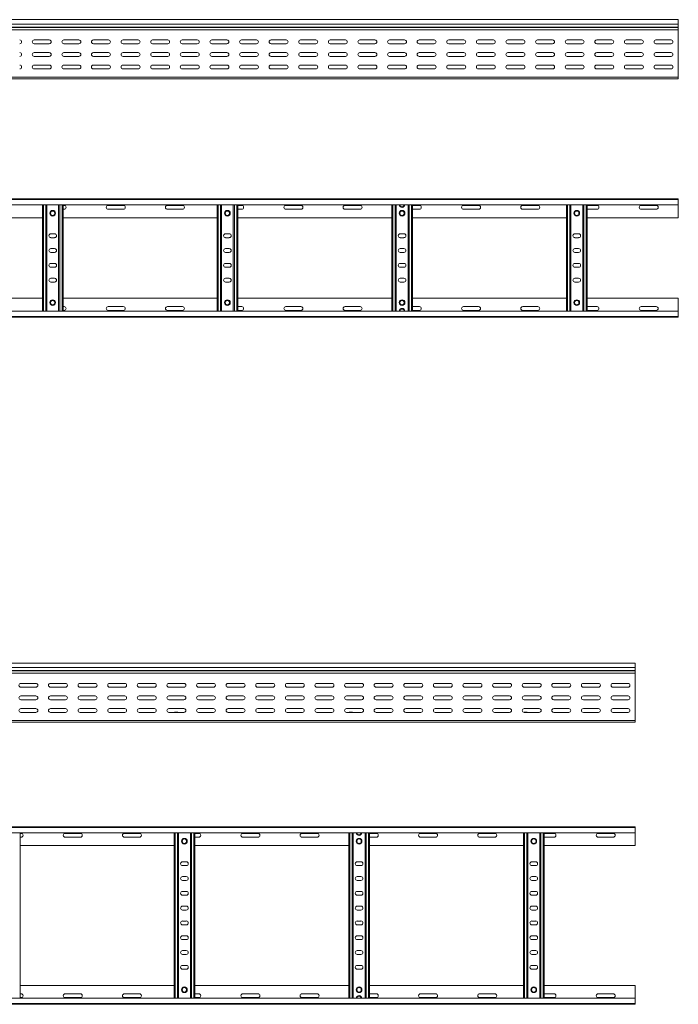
# Model space of a CAD drawing. Header units: millimetres. Extents: x -326 to 6469, y -6411 to -217.
# Tile 24 of 24: x 5330 to 6442, y -1881 to -217. Entities that reach past the tile are written whole.
import ezdxf

# ---------------------------------------------------------------- set-up
doc = ezdxf.new("R2010")
doc.units = ezdxf.units.MM

msp = doc.modelspace()

# ---------------------------------------------------------------- linework, layer by layer
at = {"color": 7, "linetype": 'Continuous', "lineweight": 15}
for p, q in [((6442.2, -217.2), (495.2, -217.2)), ((495.2, -224.7), (6442.2, -224.7)), ((495.2, -230), (6442.2, -230)), ((495.2, -230.4), (6442.2, -230.4)), ((6442.2, -224.7), (6442.2, -217.2)), ((6442.2, -230), (6442.2, -224.7)), ((6442.2, -230), (6442.2, -230.4)), ((6442.2, -234.5), (6442.2, -230.4)), ((495.1, -234.5), (6442.2, -234.5)), ((6442.2, -234.5), (6442.2, -314.2)), ((5379.9, -251.5), (5354.4, -251.5)), ((5354.4, -258), (5379.9, -258)), ((5429.9, -251.5), (5404.4, -251.5)), ((5404.4, -258), (5429.9, -258)), ((5479.9, -251.5), (5454.4, -251.5)), ((5454.4, -258), (5479.9, -258)), ((5529.9, -251.5), (5504.4, -251.5)), ((5504.4, -258), (5529.9, -258)), ((5579.9, -251.5), (5554.4, -251.5)), ((5554.4, -258), (5579.9, -258)), ((5629.9, -251.5), (5604.4, -251.5)), ((5604.4, -258), (5629.9, -258)), ((5679.9, -251.5), (5654.4, -251.5)), ((5654.4, -258), (5679.9, -258)), ((5729.9, -251.5), (5704.4, -251.5)), ((5704.4, -258), (5729.9, -258)), ((5779.9, -251.5), (5754.4, -251.5)), ((5754.4, -258), (5779.9, -258)), ((5829.9, -251.5), (5804.4, -251.5)), ((5804.4, -258), (5829.9, -258)), ((5879.9, -251.5), (5854.4, -251.5)), ((5854.4, -258), (5879.9, -258)), ((5929.9, -251.5), (5904.4, -251.5)), ((5904.4, -258), (5929.9, -258)), ((5979.9, -251.5), (5954.4, -251.5)), ((5954.4, -258), (5979.9, -258)), ((6029.9, -251.5), (6004.4, -251.5)), ((6004.4, -258), (6029.9, -258)), ((6079.9, -251.5), (6054.4, -251.5)), ((6054.4, -258), (6079.9, -258)), ((6129.9, -251.5), (6104.4, -251.5)), ((6104.4, -258), (6129.9, -258)), ((6179.9, -251.5), (6154.4, -251.5)), ((6154.4, -258), (6179.9, -258)), ((6229.9, -251.5), (6204.4, -251.5)), ((6204.4, -258), (6229.9, -258)), ((6279.9, -251.5), (6254.4, -251.5)), ((6254.4, -258), (6279.9, -258)), ((6329.9, -251.5), (6304.4, -251.5)), ((6304.4, -258), (6329.9, -258)), ((6379.9, -251.5), (6354.4, -251.5)), ((6354.4, -258), (6379.9, -258)), ((6429.9, -251.5), (6404.4, -251.5)), ((6404.4, -258), (6429.9, -258)), ((5379.9, -272.7), (5354.4, -272.7)), ((5354.4, -279.2), (5379.9, -279.2)), ((5429.9, -272.7), (5404.4, -272.7)), ((5404.4, -279.2), (5429.9, -279.2)), ((5479.9, -272.7), (5454.4, -272.7)), ((5454.4, -279.2), (5479.9, -279.2)), ((5529.9, -272.7), (5504.4, -272.7)), ((5504.4, -279.2), (5529.9, -279.2)), ((5579.9, -272.7), (5554.4, -272.7)), ((5554.4, -279.2), (5579.9, -279.2)), ((5629.9, -272.7), (5604.4, -272.7)), ((5604.4, -279.2), (5629.9, -279.2)), ((5679.9, -272.7), (5654.4, -272.7)), ((5654.4, -279.2), (5679.9, -279.2)), ((5729.9, -272.7), (5704.4, -272.7)), ((5704.4, -279.2), (5729.9, -279.2)), ((5779.9, -272.7), (5754.4, -272.7)), ((5754.4, -279.2), (5779.9, -279.2)), ((5829.9, -272.7), (5804.4, -272.7)), ((5804.4, -279.2), (5829.9, -279.2)), ((5879.9, -272.7), (5854.4, -272.7)), ((5854.4, -279.2), (5879.9, -279.2)), ((5929.9, -272.7), (5904.4, -272.7)), ((5904.4, -279.2), (5929.9, -279.2)), ((5979.9, -272.7), (5954.4, -272.7)), ((5954.4, -279.2), (5979.9, -279.2)), ((6029.9, -272.7), (6004.4, -272.7)), ((6004.4, -279.2), (6029.9, -279.2)), ((6079.9, -272.7), (6054.4, -272.7)), ((6054.4, -279.2), (6079.9, -279.2)), ((6129.9, -272.7), (6104.4, -272.7)), ((6104.4, -279.2), (6129.9, -279.2)), ((6179.9, -272.7), (6154.4, -272.7)), ((6154.4, -279.2), (6179.9, -279.2)), ((6229.9, -272.7), (6204.4, -272.7)), ((6204.4, -279.2), (6229.9, -279.2)), ((6279.9, -272.7), (6254.4, -272.7)), ((6254.4, -279.2), (6279.9, -279.2)), ((6329.9, -272.7), (6304.4, -272.7)), ((6304.4, -279.2), (6329.9, -279.2)), ((6379.9, -272.7), (6354.4, -272.7)), ((6354.4, -279.2), (6379.9, -279.2)), ((6429.9, -272.7), (6404.4, -272.7)), ((6404.4, -279.2), (6429.9, -279.2)), ((5379.9, -294), (5354.4, -294)), ((5429.9, -294), (5404.4, -294)), ((5479.9, -294), (5454.4, -294)), ((5529.9, -294), (5504.4, -294)), ((5579.9, -294), (5554.4, -294)), ((5629.9, -294), (5604.4, -294)), ((5679.9, -294), (5654.4, -294)), ((5729.9, -294), (5704.4, -294)), ((5779.9, -294), (5754.4, -294)), ((5829.9, -294), (5804.4, -294)), ((5879.9, -294), (5854.4, -294)), ((5929.9, -294), (5904.4, -294)), ((5979.9, -294), (5954.4, -294)), ((6029.9, -294), (6004.4, -294)), ((6079.9, -294), (6054.4, -294)), ((6129.9, -294), (6104.4, -294)), ((6179.9, -294), (6154.4, -294)), ((6229.9, -294), (6204.4, -294)), ((6279.9, -294), (6254.4, -294)), ((6329.9, -294), (6304.4, -294)), ((6379.9, -294), (6354.4, -294)), ((6429.9, -294), (6404.4, -294)), ((495.2, -314.2), (6442.2, -314.2)), ((5354.4, -300.5), (5379.9, -300.5)), ((5370, -300.3), (5373.9, -300.3)), ((5404.4, -300.5), (5429.9, -300.5)), ((5454.4, -300.5), (5479.9, -300.5)), ((5504.4, -300.5), (5529.9, -300.5)), ((5554.4, -300.5), (5579.9, -300.5)), ((5604.4, -300.5), (5629.9, -300.5)), ((5654.4, -300.5), (5679.9, -300.5)), ((5665, -300.3), (5668.9, -300.3)), ((5704.4, -300.5), (5729.9, -300.5)), ((5754.4, -300.5), (5779.9, -300.5)), ((5804.4, -300.5), (5829.9, -300.5)), ((5854.4, -300.5), (5879.9, -300.5)), ((5904.4, -300.5), (5929.9, -300.5)), ((5954.4, -300.5), (5979.9, -300.5)), ((5960, -300.3), (5963.9, -300.3)), ((6004.4, -300.5), (6029.9, -300.5)), ((6054.4, -300.5), (6079.9, -300.5)), ((6104.4, -300.5), (6129.9, -300.5)), ((6154.4, -300.5), (6179.9, -300.5)), ((6204.4, -300.5), (6229.9, -300.5)), ((6254.4, -300.5), (6279.9, -300.5)), ((6255, -300.3), (6258.9, -300.3)), ((6304.4, -300.5), (6329.9, -300.5)), ((6354.4, -300.5), (6379.9, -300.5)), ((6404.4, -300.5), (6429.9, -300.5)), ((6442.2, -317.2), (6442.2, -314.2)), ((495.2, -317.2), (6442.2, -317.2)), ((495.1, -519.7), (6442.2, -519.7)), ((6442.2, -520.8), (495.2, -520.8)), ((495.2, -529.9), (6442.2, -529.9)), ((5368.2, -709.5), (5368.2, -529.9)), ((5375.7, -709.5), (5375.7, -529.9)), ((5395.7, -709.5), (5395.7, -529.9)), ((5403.2, -709.5), (5403.2, -529.9)), ((5404.9, -531), (5403.2, -531)), ((5504.9, -531), (5479.4, -531)), ((5604.9, -531), (5579.4, -531)), ((5663.2, -709.5), (5663.2, -529.9)), ((5670.7, -709.5), (5670.7, -529.9)), ((5690.7, -709.5), (5690.7, -529.9)), ((5698.2, -709.5), (5698.2, -529.9)), ((5704.9, -531), (5698.2, -531)), ((5804.9, -531), (5779.4, -531)), ((5904.9, -531), (5879.4, -531)), ((5958.2, -709.5), (5958.2, -529.9)), ((5965.7, -709.5), (5965.7, -529.9)), ((5985.7, -709.5), (5985.7, -529.9)), ((5993.2, -709.5), (5993.2, -529.9)), ((6004.9, -531), (5993.2, -531)), ((6104.9, -531), (6079.4, -531)), ((6204.9, -531), (6179.4, -531)), ((6253.2, -709.5), (6253.2, -529.9)), ((6260.7, -709.5), (6260.7, -529.9)), ((6280.7, -709.5), (6280.7, -529.9)), ((6288.2, -709.5), (6288.2, -529.9)), ((6304.9, -531), (6288.2, -531)), ((6404.9, -531), (6379.4, -531)), ((6442.2, -519.7), (6442.2, -520.8)), ((6442.2, -520.8), (6442.2, -529.9)), ((6442.2, -529.9), (6442.2, -551.7)), ((5403.2, -537.5), (5404.9, -537.5)), ((5479.4, -537.5), (5504.9, -537.5)), ((5579.4, -537.5), (5604.9, -537.5)), ((5698.2, -537.5), (5704.9, -537.5)), ((5779.4, -537.5), (5804.9, -537.5)), ((5879.4, -537.5), (5904.9, -537.5)), ((5993.2, -537.5), (6004.9, -537.5)), ((6079.4, -537.5), (6104.9, -537.5)), ((6179.4, -537.5), (6204.9, -537.5)), ((6288.2, -537.5), (6304.9, -537.5)), ((6379.4, -537.5), (6404.9, -537.5)), ((5108.2, -551.7), (5368.2, -551.7)), ((5403.2, -551.7), (5663.2, -551.7)), ((5698.2, -551.7), (5958.2, -551.7)), ((5993.2, -551.7), (6253.2, -551.7)), ((6288.2, -551.7), (6442.2, -551.7)), ((5388.9, -579), (5382.4, -579)), ((5683.9, -579), (5677.4, -579)), ((5978.9, -579), (5972.4, -579)), ((6273.9, -579), (6267.4, -579)), ((5382.4, -585.5), (5388.9, -585.5)), ((5677.4, -585.5), (5683.9, -585.5)), ((5972.4, -585.5), (5978.9, -585.5)), ((6267.4, -585.5), (6273.9, -585.5)), ((5388.9, -604), (5382.4, -604)), ((5382.4, -610.5), (5388.9, -610.5)), ((5683.9, -604), (5677.4, -604)), ((5677.4, -610.5), (5683.9, -610.5)), ((5978.9, -604), (5972.4, -604)), ((5972.4, -610.5), (5978.9, -610.5)), ((6273.9, -604), (6267.4, -604)), ((6267.4, -610.5), (6273.9, -610.5)), ((5388.9, -629), (5382.4, -629)), ((5683.9, -629), (5677.4, -629)), ((5978.9, -629), (5972.4, -629)), ((6273.9, -629), (6267.4, -629)), ((5382.4, -635.5), (5388.9, -635.5)), ((5677.4, -635.5), (5683.9, -635.5)), ((5972.4, -635.5), (5978.9, -635.5)), ((6267.4, -635.5), (6273.9, -635.5)), ((5388.9, -654), (5382.4, -654)), ((5382.4, -660.5), (5388.9, -660.5)), ((5683.9, -654), (5677.4, -654)), ((5677.4, -660.5), (5683.9, -660.5)), ((5978.9, -654), (5972.4, -654)), ((5972.4, -660.5), (5978.9, -660.5)), ((6273.9, -654), (6267.4, -654)), ((6267.4, -660.5), (6273.9, -660.5)), ((5108.2, -687.7), (5368.2, -687.7)), ((5403.2, -687.7), (5663.2, -687.7)), ((5698.2, -687.7), (5958.2, -687.7)), ((5993.2, -687.7), (6253.2, -687.7)), ((6288.2, -687.7), (6442.2, -687.7)), ((6442.2, -709.5), (6442.2, -687.7)), ((6442.2, -709.5), (495.2, -709.5)), ((5403.2, -702), (5404.9, -702)), ((5404.9, -708.5), (5403.2, -708.5)), ((5479.4, -702), (5504.9, -702)), ((5504.9, -708.5), (5479.4, -708.5)), ((5579.4, -702), (5604.9, -702)), ((5604.9, -708.5), (5579.4, -708.5)), ((5698.2, -702), (5704.9, -702)), ((5704.9, -708.5), (5698.2, -708.5)), ((5779.4, -702), (5804.9, -702)), ((5804.9, -708.5), (5779.4, -708.5)), ((5879.4, -702), (5904.9, -702)), ((5904.9, -708.5), (5879.4, -708.5)), ((5993.2, -702), (6004.9, -702)), ((6004.9, -708.5), (5993.2, -708.5)), ((6079.4, -702), (6104.9, -702)), ((6104.9, -708.5), (6079.4, -708.5)), ((6179.4, -702), (6204.9, -702)), ((6204.9, -708.5), (6179.4, -708.5)), ((6288.2, -702), (6304.9, -702)), ((6304.9, -708.5), (6288.2, -708.5)), ((6379.4, -702), (6404.9, -702)), ((6404.9, -708.5), (6379.4, -708.5)), ((6442.2, -718.6), (6442.2, -709.5)), ((495.1, -719.7), (6442.2, -719.7)), ((495.2, -718.6), (6442.2, -718.6)), ((6442.2, -719.7), (6442.2, -718.6)), ((6369.6, -1304.2), (422.6, -1304.2)), ((422.6, -1311.6), (6369.6, -1311.6)), ((6369.6, -1311.6), (6369.6, -1304.2)), ((6369.6, -1316.9), (6369.6, -1311.6)), ((422.5, -1321.4), (6369.6, -1321.4)), ((422.6, -1316.9), (6369.6, -1316.9)), ((422.6, -1317.3), (6369.6, -1317.3)), ((6369.6, -1316.9), (6369.6, -1317.3)), ((6369.6, -1321.4), (6369.6, -1317.3)), ((6369.6, -1321.4), (6369.6, -1401.2)), ((5357.3, -1338.4), (5331.8, -1338.4)), ((5331.8, -1344.9), (5357.3, -1344.9)), ((5407.3, -1338.4), (5381.8, -1338.4)), ((5381.8, -1344.9), (5407.3, -1344.9)), ((5457.3, -1338.4), (5431.8, -1338.4)), ((5431.8, -1344.9), (5457.3, -1344.9)), ((5507.3, -1338.4), (5481.8, -1338.4)), ((5481.8, -1344.9), (5507.3, -1344.9)), ((5557.3, -1338.4), (5531.8, -1338.4)), ((5531.8, -1344.9), (5557.3, -1344.9)), ((5607.3, -1338.4), (5581.8, -1338.4)), ((5581.8, -1344.9), (5607.3, -1344.9)), ((5657.3, -1338.4), (5631.8, -1338.4)), ((5631.8, -1344.9), (5657.3, -1344.9)), ((5707.3, -1338.4), (5681.8, -1338.4)), ((5681.8, -1344.9), (5707.3, -1344.9)), ((5757.3, -1338.4), (5731.8, -1338.4)), ((5731.8, -1344.9), (5757.3, -1344.9)), ((5807.3, -1338.4), (5781.8, -1338.4)), ((5781.8, -1344.9), (5807.3, -1344.9)), ((5857.3, -1338.4), (5831.8, -1338.4)), ((5831.8, -1344.9), (5857.3, -1344.9)), ((5907.3, -1338.4), (5881.8, -1338.4)), ((5881.8, -1344.9), (5907.3, -1344.9)), ((5957.3, -1338.4), (5931.8, -1338.4)), ((5931.8, -1344.9), (5957.3, -1344.9)), ((6007.3, -1338.4), (5981.8, -1338.4)), ((5981.8, -1344.9), (6007.3, -1344.9)), ((6057.3, -1338.4), (6031.8, -1338.4)), ((6031.8, -1344.9), (6057.3, -1344.9)), ((6107.3, -1338.4), (6081.8, -1338.4)), ((6081.8, -1344.9), (6107.3, -1344.9)), ((6157.3, -1338.4), (6131.8, -1338.4)), ((6131.8, -1344.9), (6157.3, -1344.9)), ((6207.3, -1338.4), (6181.8, -1338.4)), ((6181.8, -1344.9), (6207.3, -1344.9)), ((6257.3, -1338.4), (6231.8, -1338.4)), ((6231.8, -1344.9), (6257.3, -1344.9)), ((6307.3, -1338.4), (6281.8, -1338.4)), ((6281.8, -1344.9), (6307.3, -1344.9)), ((6357.3, -1338.4), (6331.8, -1338.4)), ((6331.8, -1344.9), (6357.3, -1344.9)), ((5357.3, -1359.7), (5331.8, -1359.7)), ((5407.3, -1359.7), (5381.8, -1359.7)), ((5457.3, -1359.7), (5431.8, -1359.7)), ((5507.3, -1359.7), (5481.8, -1359.7)), ((5557.3, -1359.7), (5531.8, -1359.7)), ((5607.3, -1359.7), (5581.8, -1359.7)), ((5657.3, -1359.7), (5631.8, -1359.7)), ((5707.3, -1359.7), (5681.8, -1359.7)), ((5757.3, -1359.7), (5731.8, -1359.7)), ((5807.3, -1359.7), (5781.8, -1359.7)), ((5857.3, -1359.7), (5831.8, -1359.7)), ((5907.3, -1359.7), (5881.8, -1359.7)), ((5957.3, -1359.7), (5931.8, -1359.7)), ((6007.3, -1359.7), (5981.8, -1359.7)), ((6057.3, -1359.7), (6031.8, -1359.7)), ((6107.3, -1359.7), (6081.8, -1359.7)), ((6157.3, -1359.7), (6131.8, -1359.7)), ((6207.3, -1359.7), (6181.8, -1359.7)), ((6257.3, -1359.7), (6231.8, -1359.7)), ((6307.3, -1359.7), (6281.8, -1359.7)), ((6357.3, -1359.7), (6331.8, -1359.7)), ((5331.8, -1366.2), (5357.3, -1366.2)), ((5381.8, -1366.2), (5407.3, -1366.2)), ((5431.8, -1366.2), (5457.3, -1366.2)), ((5481.8, -1366.2), (5507.3, -1366.2)), ((5531.8, -1366.2), (5557.3, -1366.2)), ((5581.8, -1366.2), (5607.3, -1366.2)), ((5631.8, -1366.2), (5657.3, -1366.2)), ((5681.8, -1366.2), (5707.3, -1366.2)), ((5731.8, -1366.2), (5757.3, -1366.2)), ((5781.8, -1366.2), (5807.3, -1366.2)), ((5831.8, -1366.2), (5857.3, -1366.2)), ((5881.8, -1366.2), (5907.3, -1366.2)), ((5931.8, -1366.2), (5957.3, -1366.2)), ((5981.8, -1366.2), (6007.3, -1366.2)), ((6031.8, -1366.2), (6057.3, -1366.2)), ((6081.8, -1366.2), (6107.3, -1366.2)), ((6131.8, -1366.2), (6157.3, -1366.2)), ((6181.8, -1366.2), (6207.3, -1366.2)), ((6231.8, -1366.2), (6257.3, -1366.2)), ((6281.8, -1366.2), (6307.3, -1366.2)), ((6331.8, -1366.2), (6357.3, -1366.2)), ((5357.3, -1380.9), (5331.8, -1380.9)), ((5331.8, -1387.4), (5357.3, -1387.4)), ((5407.3, -1380.9), (5381.8, -1380.9)), ((5381.8, -1387.4), (5407.3, -1387.4)), ((5457.3, -1380.9), (5431.8, -1380.9)), ((5431.8, -1387.4), (5457.3, -1387.4)), ((5507.3, -1380.9), (5481.8, -1380.9)), ((5481.8, -1387.4), (5507.3, -1387.4)), ((5557.3, -1380.9), (5531.8, -1380.9)), ((5531.8, -1387.4), (5557.3, -1387.4)), ((5607.3, -1380.9), (5581.8, -1380.9)), ((5581.8, -1387.4), (5607.3, -1387.4)), ((5592.4, -1387.2), (5596.3, -1387.2)), ((5657.3, -1380.9), (5631.8, -1380.9)), ((5631.8, -1387.4), (5657.3, -1387.4)), ((5707.3, -1380.9), (5681.8, -1380.9)), ((5681.8, -1387.4), (5707.3, -1387.4)), ((5757.3, -1380.9), (5731.8, -1380.9)), ((5731.8, -1387.4), (5757.3, -1387.4)), ((5807.3, -1380.9), (5781.8, -1380.9)), ((5781.8, -1387.4), (5807.3, -1387.4)), ((5857.3, -1380.9), (5831.8, -1380.9)), ((5831.8, -1387.4), (5857.3, -1387.4)), ((5907.3, -1380.9), (5881.8, -1380.9)), ((5881.8, -1387.4), (5907.3, -1387.4)), ((5887.4, -1387.2), (5891.3, -1387.2)), ((5957.3, -1380.9), (5931.8, -1380.9)), ((5931.8, -1387.4), (5957.3, -1387.4)), ((6007.3, -1380.9), (5981.8, -1380.9)), ((5981.8, -1387.4), (6007.3, -1387.4)), ((6057.3, -1380.9), (6031.8, -1380.9)), ((6031.8, -1387.4), (6057.3, -1387.4)), ((6107.3, -1380.9), (6081.8, -1380.9)), ((6081.8, -1387.4), (6107.3, -1387.4)), ((6157.3, -1380.9), (6131.8, -1380.9)), ((6131.8, -1387.4), (6157.3, -1387.4)), ((6207.3, -1380.9), (6181.8, -1380.9)), ((6181.8, -1387.4), (6207.3, -1387.4)), ((6182.4, -1387.2), (6186.3, -1387.2)), ((6257.3, -1380.9), (6231.8, -1380.9)), ((6231.8, -1387.4), (6257.3, -1387.4)), ((6307.3, -1380.9), (6281.8, -1380.9)), ((6281.8, -1387.4), (6307.3, -1387.4)), ((6357.3, -1380.9), (6331.8, -1380.9)), ((6331.8, -1387.4), (6357.3, -1387.4)), ((422.6, -1401.2), (6369.6, -1401.2)), ((422.6, -1404.2), (6369.6, -1404.2)), ((6369.6, -1404.2), (6369.6, -1401.2)), ((422.5, -1580.6), (6369.6, -1580.6)), ((6369.6, -1581.8), (422.6, -1581.8)), ((422.6, -1590.9), (6369.6, -1590.9)), ((5330.6, -1870.4), (5330.6, -1590.9)), ((5332.3, -1591.9), (5330.6, -1591.9)), ((5432.3, -1591.9), (5406.8, -1591.9)), ((5532.3, -1591.9), (5506.8, -1591.9)), ((5590.6, -1870.4), (5590.6, -1590.9)), ((5598.1, -1870.4), (5598.1, -1590.9)), ((5618.1, -1870.4), (5618.1, -1590.9)), ((5625.6, -1870.4), (5625.6, -1590.9)), ((5632.3, -1591.9), (5625.6, -1591.9)), ((5732.3, -1591.9), (5706.8, -1591.9)), ((5832.3, -1591.9), (5806.8, -1591.9)), ((5885.6, -1870.4), (5885.6, -1590.9)), ((5893.1, -1870.4), (5893.1, -1590.9)), ((5913.1, -1870.4), (5913.1, -1590.9)), ((5920.6, -1870.4), (5920.6, -1590.9)), ((5932.3, -1591.9), (5920.6, -1591.9)), ((6032.3, -1591.9), (6006.8, -1591.9)), ((6132.3, -1591.9), (6106.8, -1591.9)), ((6180.6, -1870.4), (6180.6, -1590.9)), ((6188.1, -1870.4), (6188.1, -1590.9)), ((6208.1, -1870.4), (6208.1, -1590.9)), ((6215.6, -1870.4), (6215.6, -1590.9)), ((6232.3, -1591.9), (6215.6, -1591.9)), ((6332.3, -1591.9), (6306.8, -1591.9)), ((6369.6, -1580.6), (6369.6, -1581.8)), ((6369.6, -1581.8), (6369.6, -1590.9)), ((6369.6, -1590.9), (6369.6, -1612.6)), ((5330.6, -1598.4), (5332.3, -1598.4)), ((5330.6, -1612.6), (5590.6, -1612.6)), ((5406.8, -1598.4), (5432.3, -1598.4)), ((5506.8, -1598.4), (5532.3, -1598.4)), ((5625.6, -1598.4), (5632.3, -1598.4)), ((5625.6, -1612.6), (5885.6, -1612.6)), ((5706.8, -1598.4), (5732.3, -1598.4)), ((5806.8, -1598.4), (5832.3, -1598.4)), ((5920.6, -1598.4), (5932.3, -1598.4)), ((5920.6, -1612.6), (6180.6, -1612.6)), ((6006.8, -1598.4), (6032.3, -1598.4)), ((6106.8, -1598.4), (6132.3, -1598.4)), ((6215.6, -1598.4), (6232.3, -1598.4)), ((6215.6, -1612.6), (6369.6, -1612.6)), ((6306.8, -1598.4), (6332.3, -1598.4)), ((5611.3, -1639.9), (5604.8, -1639.9)), ((5604.8, -1646.4), (5611.3, -1646.4)), ((5906.3, -1639.9), (5899.8, -1639.9)), ((5899.8, -1646.4), (5906.3, -1646.4)), ((6201.3, -1639.9), (6194.8, -1639.9)), ((6194.8, -1646.4), (6201.3, -1646.4)), ((5611.3, -1664.9), (5604.8, -1664.9)), ((5604.8, -1671.4), (5611.3, -1671.4)), ((5906.3, -1664.9), (5899.8, -1664.9)), ((5899.8, -1671.4), (5906.3, -1671.4)), ((6201.3, -1664.9), (6194.8, -1664.9)), ((6194.8, -1671.4), (6201.3, -1671.4)), ((5611.3, -1689.9), (5604.8, -1689.9)), ((5604.8, -1696.4), (5611.3, -1696.4)), ((5906.3, -1689.9), (5899.8, -1689.9)), ((5899.8, -1696.4), (5906.3, -1696.4)), ((6201.3, -1689.9), (6194.8, -1689.9)), ((6194.8, -1696.4), (6201.3, -1696.4)), ((5611.3, -1714.9), (5604.8, -1714.9)), ((5604.8, -1721.4), (5611.3, -1721.4)), ((5906.3, -1714.9), (5899.8, -1714.9)), ((5899.8, -1721.4), (5906.3, -1721.4)), ((6201.3, -1714.9), (6194.8, -1714.9)), ((6194.8, -1721.4), (6201.3, -1721.4)), ((5611.3, -1739.9), (5604.8, -1739.9)), ((5604.8, -1746.4), (5611.3, -1746.4)), ((5906.3, -1739.9), (5899.8, -1739.9)), ((5899.8, -1746.4), (5906.3, -1746.4)), ((6201.3, -1739.9), (6194.8, -1739.9)), ((6194.8, -1746.4), (6201.3, -1746.4)), ((5611.3, -1764.9), (5604.8, -1764.9)), ((5604.8, -1771.4), (5611.3, -1771.4)), ((5906.3, -1764.9), (5899.8, -1764.9)), ((5899.8, -1771.4), (5906.3, -1771.4)), ((6201.3, -1764.9), (6194.8, -1764.9)), ((6194.8, -1771.4), (6201.3, -1771.4)), ((5611.3, -1789.9), (5604.8, -1789.9)), ((5604.8, -1796.4), (5611.3, -1796.4)), ((5906.3, -1789.9), (5899.8, -1789.9)), ((5899.8, -1796.4), (5906.3, -1796.4)), ((6201.3, -1789.9), (6194.8, -1789.9)), ((6194.8, -1796.4), (6201.3, -1796.4)), ((5611.3, -1814.9), (5604.8, -1814.9)), ((5604.8, -1821.4), (5611.3, -1821.4)), ((5906.3, -1814.9), (5899.8, -1814.9)), ((5899.8, -1821.4), (5906.3, -1821.4)), ((6201.3, -1814.9), (6194.8, -1814.9)), ((6194.8, -1821.4), (6201.3, -1821.4)), ((5330.6, -1848.6), (5590.6, -1848.6)), ((5330.6, -1862.9), (5332.3, -1862.9)), ((5406.8, -1862.9), (5432.3, -1862.9)), ((5506.8, -1862.9), (5532.3, -1862.9)), ((5625.6, -1848.6), (5885.6, -1848.6)), ((5625.6, -1862.9), (5632.3, -1862.9)), ((5706.8, -1862.9), (5732.3, -1862.9)), ((5806.8, -1862.9), (5832.3, -1862.9)), ((5920.6, -1848.6), (6180.6, -1848.6)), ((5920.6, -1862.9), (5932.3, -1862.9)), ((6006.8, -1862.9), (6032.3, -1862.9)), ((6106.8, -1862.9), (6132.3, -1862.9)), ((6215.6, -1848.6), (6369.6, -1848.6)), ((6215.6, -1862.9), (6232.3, -1862.9)), ((6306.8, -1862.9), (6332.3, -1862.9)), ((6369.6, -1870.4), (6369.6, -1848.6)), ((6369.6, -1870.4), (422.6, -1870.4)), ((422.6, -1879.5), (6369.6, -1879.5)), ((5332.3, -1869.4), (5330.6, -1869.4)), ((5432.3, -1869.4), (5406.8, -1869.4)), ((5532.3, -1869.4), (5506.8, -1869.4)), ((5632.3, -1869.4), (5625.6, -1869.4)), ((5732.3, -1869.4), (5706.8, -1869.4)), ((5832.3, -1869.4), (5806.8, -1869.4)), ((5932.3, -1869.4), (5920.6, -1869.4)), ((6032.3, -1869.4), (6006.8, -1869.4)), ((6132.3, -1869.4), (6106.8, -1869.4)), ((6232.3, -1869.4), (6215.6, -1869.4)), ((6332.3, -1869.4), (6306.8, -1869.4)), ((6369.6, -1879.5), (6369.6, -1870.4)), ((6369.6, -1880.6), (6369.6, -1879.5)), ((422.5, -1880.6), (6369.6, -1880.6))]:
    msp.add_line(p, q, dxfattribs=at)
at = {"color": 8, "linetype": 'Continuous', "lineweight": 15}
for p, q in [((5370, -300.3), (5370, -300.5)), ((5373.9, -300.5), (5373.9, -300.3)), ((5665, -300.3), (5665, -300.5)), ((5668.9, -300.5), (5668.9, -300.3)), ((5960, -300.3), (5960, -300.5)), ((5963.9, -300.5), (5963.9, -300.3)), ((6255, -300.3), (6255, -300.5)), ((6258.9, -300.5), (6258.9, -300.3)), ((5370, -709.5), (5370, -529.9)), ((5373.9, -709.5), (5373.9, -529.9)), ((5397.5, -709.5), (5397.5, -529.9)), ((5401.4, -709.5), (5401.4, -529.9)), ((5665, -709.5), (5665, -529.9)), ((5668.9, -709.5), (5668.9, -529.9)), ((5692.5, -709.5), (5692.5, -529.9)), ((5696.4, -709.5), (5696.4, -529.9)), ((5960, -709.5), (5960, -529.9)), ((5963.9, -709.5), (5963.9, -529.9)), ((5987.5, -709.5), (5987.5, -529.9)), ((5991.4, -709.5), (5991.4, -529.9)), ((6255, -709.5), (6255, -529.9)), ((6258.9, -709.5), (6258.9, -529.9)), ((6282.5, -709.5), (6282.5, -529.9)), ((6286.4, -709.5), (6286.4, -529.9)), ((5592.4, -1387.2), (5592.4, -1387.4)), ((5596.3, -1387.4), (5596.3, -1387.2)), ((5887.4, -1387.2), (5887.4, -1387.4)), ((5891.3, -1387.4), (5891.3, -1387.2)), ((6182.4, -1387.2), (6182.4, -1387.4)), ((6186.3, -1387.4), (6186.3, -1387.2)), ((5592.4, -1870.4), (5592.4, -1590.9)), ((5596.3, -1870.4), (5596.3, -1590.9)), ((5619.9, -1870.4), (5619.9, -1590.9)), ((5623.8, -1870.4), (5623.8, -1590.9)), ((5887.4, -1870.4), (5887.4, -1590.9)), ((5891.3, -1870.4), (5891.3, -1590.9)), ((5914.9, -1870.4), (5914.9, -1590.9)), ((5918.8, -1870.4), (5918.8, -1590.9)), ((6182.4, -1870.4), (6182.4, -1590.9)), ((6186.3, -1870.4), (6186.3, -1590.9)), ((6209.9, -1870.4), (6209.9, -1590.9)), ((6213.8, -1870.4), (6213.8, -1590.9))]:
    msp.add_line(p, q, dxfattribs=at)
at = {"color": 7, "linetype": 'Continuous', "lineweight": 15}
for centre, radius in [((5385.7, -544.2), 4.75), ((5385.7, -544.2), 3.75), ((5680.7, -544.2), 4.75), ((5680.7, -544.2), 3.75), ((5975.7, -544.2), 4.75), ((5975.7, -544.2), 3.75), ((6270.7, -544.2), 4.75), ((6270.7, -544.2), 3.75), ((5385.7, -695.2), 4.75), ((5385.7, -695.2), 3.75), ((5680.7, -695.2), 4.75), ((5680.7, -695.2), 3.75), ((5975.7, -695.2), 4.75), ((5975.7, -695.2), 3.75), ((6270.7, -695.2), 4.75), ((6270.7, -695.2), 3.75), ((5608.1, -1605.1), 4.75), ((5608.1, -1605.1), 3.75), ((5903.1, -1605.1), 4.75), ((5903.1, -1605.1), 3.75), ((6198.1, -1605.1), 4.75), ((6198.1, -1605.1), 3.75), ((5608.1, -1856.1), 4.75), ((5608.1, -1856.1), 3.75), ((5903.1, -1856.1), 4.75), ((5903.1, -1856.1), 3.75), ((6198.1, -1856.1), 4.75), ((6198.1, -1856.1), 3.75)]:
    msp.add_circle(centre, radius, dxfattribs=at)
for centre, radius, start, end in [((5329.9, -254.7), 3.25, 270, 90), ((5354.4, -254.7), 3.25, 90, 270), ((5379.9, -254.7), 3.25, 270, 90), ((5404.4, -254.7), 3.25, 90, 270), ((5429.9, -254.7), 3.25, 270, 90), ((5454.4, -254.7), 3.25, 90, 270), ((5479.9, -254.7), 3.25, 270, 90), ((5504.4, -254.7), 3.25, 90, 270), ((5529.9, -254.7), 3.25, 270, 90), ((5554.4, -254.7), 3.25, 90, 270), ((5579.9, -254.7), 3.25, 270, 90), ((5604.4, -254.7), 3.25, 90, 270), ((5629.9, -254.7), 3.25, 270, 90), ((5654.4, -254.7), 3.25, 90, 270), ((5679.9, -254.7), 3.25, 270, 90), ((5704.4, -254.7), 3.25, 90, 270), ((5729.9, -254.7), 3.25, 270, 90), ((5754.4, -254.7), 3.25, 90, 270), ((5779.9, -254.7), 3.25, 270, 90), ((5804.4, -254.7), 3.25, 90, 270), ((5829.9, -254.7), 3.25, 270, 90), ((5854.4, -254.7), 3.25, 90, 270), ((5879.9, -254.7), 3.25, 270, 90), ((5904.4, -254.7), 3.25, 90, 270), ((5929.9, -254.7), 3.25, 270, 90), ((5954.4, -254.7), 3.25, 90, 270), ((5979.9, -254.7), 3.25, 270, 90), ((6004.4, -254.7), 3.25, 90, 270), ((6029.9, -254.7), 3.25, 270, 90), ((6054.4, -254.7), 3.25, 90, 270), ((6079.9, -254.7), 3.25, 270, 90), ((6104.4, -254.7), 3.25, 90, 270), ((6129.9, -254.7), 3.25, 270, 90), ((6154.4, -254.7), 3.25, 90, 270), ((6179.9, -254.7), 3.25, 270, 90), ((6204.4, -254.7), 3.25, 90, 270), ((6229.9, -254.7), 3.25, 270, 90), ((6254.4, -254.7), 3.25, 90, 270), ((6279.9, -254.7), 3.25, 270, 90), ((6304.4, -254.7), 3.25, 90, 270), ((6329.9, -254.7), 3.25, 270, 90), ((6354.4, -254.7), 3.25, 90, 270), ((6379.9, -254.7), 3.25, 270, 90), ((6404.4, -254.7), 3.25, 90, 270), ((6429.9, -254.7), 3.25, 270, 90), ((5329.9, -276), 3.25, 270, 90), ((5354.4, -276), 3.25, 90, 270), ((5379.9, -276), 3.25, 270, 90), ((5404.4, -276), 3.25, 90, 270), ((5429.9, -276), 3.25, 270, 90), ((5454.4, -276), 3.25, 90, 270), ((5479.9, -276), 3.25, 270, 90), ((5504.4, -276), 3.25, 90, 270), ((5529.9, -276), 3.25, 270, 90), ((5554.4, -276), 3.25, 90, 270), ((5579.9, -276), 3.25, 270, 90), ((5604.4, -276), 3.25, 90, 270), ((5629.9, -276), 3.25, 270, 90), ((5654.4, -276), 3.25, 90, 270), ((5679.9, -276), 3.25, 270, 90), ((5704.4, -276), 3.25, 90, 270), ((5729.9, -276), 3.25, 270, 90), ((5754.4, -276), 3.25, 90, 270), ((5779.9, -276), 3.25, 270, 90), ((5804.4, -276), 3.25, 90, 270), ((5829.9, -276), 3.25, 270, 90), ((5854.4, -276), 3.25, 90, 270), ((5879.9, -276), 3.25, 270, 90), ((5904.4, -276), 3.25, 90, 270), ((5929.9, -276), 3.25, 270, 90), ((5954.4, -276), 3.25, 90, 270), ((5979.9, -276), 3.25, 270, 90), ((6004.4, -276), 3.25, 90, 270), ((6029.9, -276), 3.25, 270, 90), ((6054.4, -276), 3.25, 90, 270), ((6079.9, -276), 3.25, 270, 90), ((6104.4, -276), 3.25, 90, 270), ((6129.9, -276), 3.25, 270, 90), ((6154.4, -276), 3.25, 90, 270), ((6179.9, -276), 3.25, 270, 90), ((6204.4, -276), 3.25, 90, 270), ((6229.9, -276), 3.25, 270, 90), ((6254.4, -276), 3.25, 90, 270), ((6279.9, -276), 3.25, 270, 90), ((6304.4, -276), 3.25, 90, 270), ((6329.9, -276), 3.25, 270, 90), ((6354.4, -276), 3.25, 90, 270), ((6379.9, -276), 3.25, 270, 90), ((6404.4, -276), 3.25, 90, 270), ((6429.9, -276), 3.25, 270, 90), ((5329.9, -297.2), 3.25, 270, 90), ((5354.4, -297.2), 3.25, 90, 270), ((5379.9, -297.2), 3.25, 270, 90), ((5404.4, -297.2), 3.25, 90, 270), ((5429.9, -297.2), 3.25, 270, 90), ((5454.4, -297.2), 3.25, 90, 270), ((5479.9, -297.2), 3.25, 270, 90), ((5504.4, -297.2), 3.25, 90, 270), ((5529.9, -297.2), 3.25, 270, 90), ((5554.4, -297.2), 3.25, 90, 270), ((5579.9, -297.2), 3.25, 270, 90), ((5604.4, -297.2), 3.25, 90, 270), ((5629.9, -297.2), 3.25, 270, 90), ((5654.4, -297.2), 3.25, 90, 270), ((5679.9, -297.2), 3.25, 270, 90), ((5704.4, -297.2), 3.25, 90, 270), ((5729.9, -297.2), 3.25, 270, 90), ((5754.4, -297.2), 3.25, 90, 270), ((5779.9, -297.2), 3.25, 270, 90), ((5804.4, -297.2), 3.25, 90, 270), ((5829.9, -297.2), 3.25, 270, 90), ((5854.4, -297.2), 3.25, 90, 270), ((5879.9, -297.2), 3.25, 270, 90), ((5904.4, -297.2), 3.25, 90, 270), ((5929.9, -297.2), 3.25, 270, 90), ((5954.4, -297.2), 3.25, 90, 270), ((5979.9, -297.2), 3.25, 270, 90), ((6004.4, -297.2), 3.25, 90, 270), ((6029.9, -297.2), 3.25, 270, 90), ((6054.4, -297.2), 3.25, 90, 270), ((6079.9, -297.2), 3.25, 270, 90), ((6104.4, -297.2), 3.25, 90, 270), ((6129.9, -297.2), 3.25, 270, 90), ((6154.4, -297.2), 3.25, 90, 270), ((6179.9, -297.2), 3.25, 270, 90), ((6204.4, -297.2), 3.25, 90, 270), ((6229.9, -297.2), 3.25, 270, 90), ((6254.4, -297.2), 3.25, 90, 270), ((6279.9, -297.2), 3.25, 270, 90), ((6304.4, -297.2), 3.25, 90, 270), ((6329.9, -297.2), 3.25, 270, 90), ((6354.4, -297.2), 3.25, 90, 270), ((6379.9, -297.2), 3.25, 270, 90), ((6404.4, -297.2), 3.25, 90, 270), ((6429.9, -297.2), 3.25, 270, 90), ((5370, -302.1), 1.8, 90, 116.5628), ((5373.9, -302.1), 1.8, 63.4372, 90), ((5665, -302.1), 1.8, 90, 116.5628), ((5668.9, -302.1), 1.8, 63.4372, 90), ((5960, -302.1), 1.8, 90, 116.5628), ((5963.9, -302.1), 1.8, 63.4372, 90), ((6255, -302.1), 1.8, 90, 115.9384), ((6258.9, -302.1), 1.8, 63.4372, 90), ((5404.9, -534.2), 3.25, 270, 90), ((5479.4, -534.2), 3.25, 90, 270), ((5504.9, -534.2), 3.25, 270, 90), ((5579.4, -534.2), 3.25, 90, 270), ((5604.9, -534.2), 3.25, 270, 90), ((5704.9, -534.2), 3.25, 270, 90), ((5779.4, -534.2), 3.25, 90, 270), ((5804.9, -534.2), 3.25, 270, 90), ((5879.4, -534.2), 3.25, 90, 270), ((5904.9, -534.2), 3.25, 270, 90), ((5975.7, -529.6), 4.75, 183.9233, 356.0767), ((6004.9, -534.2), 3.25, 270, 90), ((6079.4, -534.2), 3.25, 90, 270), ((6104.9, -534.2), 3.25, 270, 90), ((6179.4, -534.2), 3.25, 90, 270), ((6204.9, -534.2), 3.25, 270, 90), ((6304.9, -534.2), 3.25, 270, 90), ((6379.4, -534.2), 3.25, 90, 270), ((6404.9, -534.2), 3.25, 270, 90), ((5382.4, -582.2), 3.25, 90, 270), ((5388.9, -582.2), 3.25, 270, 90), ((5677.4, -582.2), 3.25, 90, 270), ((5683.9, -582.2), 3.25, 270, 90), ((5972.4, -582.2), 3.25, 90, 270), ((5978.9, -582.2), 3.25, 270, 90), ((6267.4, -582.2), 3.25, 90, 270), ((6273.9, -582.2), 3.25, 270, 90), ((5382.4, -607.2), 3.25, 90, 270), ((5388.9, -607.2), 3.25, 270, 90), ((5677.4, -607.2), 3.25, 90, 270), ((5683.9, -607.2), 3.25, 270, 90), ((5972.4, -607.2), 3.25, 90, 270), ((5978.9, -607.2), 3.25, 270, 90), ((6267.4, -607.2), 3.25, 90, 270), ((6273.9, -607.2), 3.25, 270, 90), ((5382.4, -632.2), 3.25, 90, 270), ((5388.9, -632.2), 3.25, 270, 90), ((5677.4, -632.2), 3.25, 90, 270), ((5683.9, -632.2), 3.25, 270, 90), ((5972.4, -632.2), 3.25, 90, 270), ((5978.9, -632.2), 3.25, 270, 90), ((6267.4, -632.2), 3.25, 90, 270), ((6273.9, -632.2), 3.25, 270, 90), ((5382.4, -657.2), 3.25, 90, 270), ((5388.9, -657.2), 3.25, 270, 90), ((5677.4, -657.2), 3.25, 90, 270), ((5683.9, -657.2), 3.25, 270, 90), ((5972.4, -657.2), 3.25, 90, 270), ((5978.9, -657.2), 3.25, 270, 90), ((6267.4, -657.2), 3.25, 90, 270), ((6273.9, -657.2), 3.25, 270, 90), ((5404.9, -705.2), 3.25, 270, 90), ((5479.4, -705.2), 3.25, 90, 270), ((5504.9, -705.2), 3.25, 270, 90), ((5579.4, -705.2), 3.25, 90, 270), ((5604.9, -705.2), 3.25, 270, 90), ((5704.9, -705.2), 3.25, 270, 90), ((5779.4, -705.2), 3.25, 90, 270), ((5804.9, -705.2), 3.25, 270, 90), ((5879.4, -705.2), 3.25, 90, 270), ((5904.9, -705.2), 3.25, 270, 90), ((5975.7, -709.8), 4.75, 3.9233, 176.0767), ((6004.9, -705.2), 3.25, 270, 90), ((6079.4, -705.2), 3.25, 90, 270), ((6104.9, -705.2), 3.25, 270, 90), ((6179.4, -705.2), 3.25, 90, 270), ((6204.9, -705.2), 3.25, 270, 90), ((6304.9, -705.2), 3.25, 270, 90), ((6379.4, -705.2), 3.25, 90, 270), ((6404.9, -705.2), 3.25, 270, 90), ((5331.8, -1341.7), 3.25, 90, 270), ((5357.3, -1341.7), 3.25, 270, 90), ((5381.8, -1341.7), 3.25, 90, 270), ((5407.3, -1341.7), 3.25, 270, 90), ((5431.8, -1341.7), 3.25, 90, 270), ((5457.3, -1341.7), 3.25, 270, 90), ((5481.8, -1341.7), 3.25, 90, 270), ((5507.3, -1341.7), 3.25, 270, 90), ((5531.8, -1341.7), 3.25, 90, 270), ((5557.3, -1341.7), 3.25, 270, 90), ((5581.8, -1341.7), 3.25, 90, 270), ((5607.3, -1341.7), 3.25, 270, 90), ((5631.8, -1341.7), 3.25, 90, 270), ((5657.3, -1341.7), 3.25, 270, 90), ((5681.8, -1341.7), 3.25, 90, 270), ((5707.3, -1341.7), 3.25, 270, 90), ((5731.8, -1341.7), 3.25, 90, 270), ((5757.3, -1341.7), 3.25, 270, 90), ((5781.8, -1341.7), 3.25, 90, 270), ((5807.3, -1341.7), 3.25, 270, 90), ((5831.8, -1341.7), 3.25, 90, 270), ((5857.3, -1341.7), 3.25, 270, 90), ((5881.8, -1341.7), 3.25, 90, 270), ((5907.3, -1341.7), 3.25, 270, 90), ((5931.8, -1341.7), 3.25, 90, 270), ((5957.3, -1341.7), 3.25, 270, 90), ((5981.8, -1341.7), 3.25, 90, 270), ((6007.3, -1341.7), 3.25, 270, 90), ((6031.8, -1341.7), 3.25, 90, 270), ((6057.3, -1341.7), 3.25, 270, 90), ((6081.8, -1341.7), 3.25, 90, 270), ((6107.3, -1341.7), 3.25, 270, 90), ((6131.8, -1341.7), 3.25, 90, 270), ((6157.3, -1341.7), 3.25, 270, 90), ((6181.8, -1341.7), 3.25, 90, 270), ((6207.3, -1341.7), 3.25, 270, 90), ((6231.8, -1341.7), 3.25, 90, 270), ((6257.3, -1341.7), 3.25, 270, 90), ((6281.8, -1341.7), 3.25, 90, 270), ((6307.3, -1341.7), 3.25, 270, 90), ((6331.8, -1341.7), 3.25, 90, 270), ((6357.3, -1341.7), 3.25, 270, 90), ((5331.8, -1362.9), 3.25, 90, 270), ((5357.3, -1362.9), 3.25, 270, 90), ((5381.8, -1362.9), 3.25, 90, 270), ((5407.3, -1362.9), 3.25, 270, 90), ((5431.8, -1362.9), 3.25, 90, 270), ((5457.3, -1362.9), 3.25, 270, 90), ((5481.8, -1362.9), 3.25, 90, 270), ((5507.3, -1362.9), 3.25, 270, 90), ((5531.8, -1362.9), 3.25, 90, 270), ((5557.3, -1362.9), 3.25, 270, 90), ((5581.8, -1362.9), 3.25, 90, 270), ((5607.3, -1362.9), 3.25, 270, 90), ((5631.8, -1362.9), 3.25, 90, 270), ((5657.3, -1362.9), 3.25, 270, 90), ((5681.8, -1362.9), 3.25, 90, 270), ((5707.3, -1362.9), 3.25, 270, 90), ((5731.8, -1362.9), 3.25, 90, 270), ((5757.3, -1362.9), 3.25, 270, 90), ((5781.8, -1362.9), 3.25, 90, 270), ((5807.3, -1362.9), 3.25, 270, 90), ((5831.8, -1362.9), 3.25, 90, 270), ((5857.3, -1362.9), 3.25, 270, 90), ((5881.8, -1362.9), 3.25, 90, 270), ((5907.3, -1362.9), 3.25, 270, 90), ((5931.8, -1362.9), 3.25, 90, 270), ((5957.3, -1362.9), 3.25, 270, 90), ((5981.8, -1362.9), 3.25, 90, 270), ((6007.3, -1362.9), 3.25, 270, 90), ((6031.8, -1362.9), 3.25, 90, 270), ((6057.3, -1362.9), 3.25, 270, 90), ((6081.8, -1362.9), 3.25, 90, 270), ((6107.3, -1362.9), 3.25, 270, 90), ((6131.8, -1362.9), 3.25, 90, 270), ((6157.3, -1362.9), 3.25, 270, 90), ((6181.8, -1362.9), 3.25, 90, 270), ((6207.3, -1362.9), 3.25, 270, 90), ((6231.8, -1362.9), 3.25, 90, 270), ((6257.3, -1362.9), 3.25, 270, 90), ((6281.8, -1362.9), 3.25, 90, 270), ((6307.3, -1362.9), 3.25, 270, 90), ((6331.8, -1362.9), 3.25, 90, 270), ((6357.3, -1362.9), 3.25, 270, 90), ((5331.8, -1384.2), 3.25, 90, 270), ((5357.3, -1384.2), 3.25, 270, 90), ((5381.8, -1384.2), 3.25, 90, 270), ((5407.3, -1384.2), 3.25, 270, 90), ((5431.8, -1384.2), 3.25, 90, 270), ((5457.3, -1384.2), 3.25, 270, 90), ((5481.8, -1384.2), 3.25, 90, 270), ((5507.3, -1384.2), 3.25, 270, 90), ((5531.8, -1384.2), 3.25, 90, 270), ((5557.3, -1384.2), 3.25, 270, 90), ((5581.8, -1384.2), 3.25, 90, 270), ((5592.4, -1389), 1.8, 90, 116.5628), ((5596.3, -1389), 1.8, 63.4372, 90), ((5607.3, -1384.2), 3.25, 270, 90), ((5631.8, -1384.2), 3.25, 90, 270), ((5657.3, -1384.2), 3.25, 270, 90), ((5681.8, -1384.2), 3.25, 90, 270), ((5707.3, -1384.2), 3.25, 270, 90), ((5731.8, -1384.2), 3.25, 90, 270), ((5757.3, -1384.2), 3.25, 270, 90), ((5781.8, -1384.2), 3.25, 90, 270), ((5807.3, -1384.2), 3.25, 270, 90), ((5831.8, -1384.2), 3.25, 90, 270), ((5857.3, -1384.2), 3.25, 270, 90), ((5881.8, -1384.2), 3.25, 90, 270), ((5887.4, -1389), 1.8, 90, 116.5628), ((5891.3, -1389), 1.8, 63.4372, 90), ((5907.3, -1384.2), 3.25, 270, 90), ((5931.8, -1384.2), 3.25, 90, 270), ((5957.3, -1384.2), 3.25, 270, 90), ((5981.8, -1384.2), 3.25, 90, 270), ((6007.3, -1384.2), 3.25, 270, 90), ((6031.8, -1384.2), 3.25, 90, 270), ((6057.3, -1384.2), 3.25, 270, 90), ((6081.8, -1384.2), 3.25, 90, 270), ((6107.3, -1384.2), 3.25, 270, 90), ((6131.8, -1384.2), 3.25, 90, 270), ((6157.3, -1384.2), 3.25, 270, 90), ((6181.8, -1384.2), 3.25, 90, 270), ((6182.4, -1389), 1.8, 90, 115.9384), ((6186.3, -1389), 1.8, 63.4372, 90), ((6207.3, -1384.2), 3.25, 270, 90), ((6231.8, -1384.2), 3.25, 90, 270), ((6257.3, -1384.2), 3.25, 270, 90), ((6281.8, -1384.2), 3.25, 90, 270), ((6307.3, -1384.2), 3.25, 270, 90), ((6331.8, -1384.2), 3.25, 90, 270), ((6357.3, -1384.2), 3.25, 270, 90), ((5332.3, -1595.1), 3.25, 270, 90), ((5406.8, -1595.1), 3.25, 90, 270), ((5432.3, -1595.1), 3.25, 270, 90), ((5506.8, -1595.1), 3.25, 90, 270), ((5532.3, -1595.1), 3.25, 270, 90), ((5632.3, -1595.1), 3.25, 270, 90), ((5706.8, -1595.1), 3.25, 90, 270), ((5732.3, -1595.1), 3.25, 270, 90), ((5806.8, -1595.1), 3.25, 90, 270), ((5832.3, -1595.1), 3.25, 270, 90), ((5903.1, -1590.5), 4.75, 183.9233, 356.0767), ((5932.3, -1595.1), 3.25, 270, 90), ((6006.8, -1595.1), 3.25, 90, 270), ((6032.3, -1595.1), 3.25, 270, 90), ((6106.8, -1595.1), 3.25, 90, 270), ((6132.3, -1595.1), 3.25, 270, 90), ((6232.3, -1595.1), 3.25, 270, 90), ((6306.8, -1595.1), 3.25, 90, 270), ((6332.3, -1595.1), 3.25, 270, 90), ((5604.8, -1643.1), 3.25, 90, 270), ((5611.3, -1643.1), 3.25, 270, 90), ((5899.8, -1643.1), 3.25, 90, 270), ((5906.3, -1643.1), 3.25, 270, 90), ((6194.8, -1643.1), 3.25, 90, 270), ((6201.3, -1643.1), 3.25, 270, 90), ((5604.8, -1668.1), 3.25, 90, 270), ((5611.3, -1668.1), 3.25, 270, 90), ((5899.8, -1668.1), 3.25, 90, 270), ((5906.3, -1668.1), 3.25, 270, 90), ((6194.8, -1668.1), 3.25, 90, 270), ((6201.3, -1668.1), 3.25, 270, 90), ((5604.8, -1693.1), 3.25, 90, 270), ((5611.3, -1693.1), 3.25, 270, 90), ((5899.8, -1693.1), 3.25, 90, 270), ((5906.3, -1693.1), 3.25, 270, 90), ((6194.8, -1693.1), 3.25, 90, 270), ((6201.3, -1693.1), 3.25, 270, 90), ((5604.8, -1718.1), 3.25, 90, 270), ((5611.3, -1718.1), 3.25, 270, 90), ((5899.8, -1718.1), 3.25, 90, 270), ((5906.3, -1718.1), 3.25, 270, 90), ((6194.8, -1718.1), 3.25, 90, 270), ((6201.3, -1718.1), 3.25, 270, 90), ((5604.8, -1743.1), 3.25, 90, 270), ((5611.3, -1743.1), 3.25, 270, 90), ((5899.8, -1743.1), 3.25, 90, 270), ((5906.3, -1743.1), 3.25, 270, 90), ((6194.8, -1743.1), 3.25, 90, 270), ((6201.3, -1743.1), 3.25, 270, 90), ((5604.8, -1768.1), 3.25, 90, 270), ((5611.3, -1768.1), 3.25, 270, 90), ((5899.8, -1768.1), 3.25, 90, 270), ((5906.3, -1768.1), 3.25, 270, 90), ((6194.8, -1768.1), 3.25, 90, 270), ((6201.3, -1768.1), 3.25, 270, 90), ((5604.8, -1793.1), 3.25, 90, 270), ((5611.3, -1793.1), 3.25, 270, 90), ((5899.8, -1793.1), 3.25, 90, 270), ((5906.3, -1793.1), 3.25, 270, 90), ((6194.8, -1793.1), 3.25, 90, 270), ((6201.3, -1793.1), 3.25, 270, 90), ((5604.8, -1818.1), 3.25, 90, 270), ((5611.3, -1818.1), 3.25, 270, 90), ((5899.8, -1818.1), 3.25, 90, 270), ((5906.3, -1818.1), 3.25, 270, 90), ((6194.8, -1818.1), 3.25, 90, 270), ((6201.3, -1818.1), 3.25, 270, 90), ((5332.3, -1866.1), 3.25, 270, 90), ((5406.8, -1866.1), 3.25, 90, 270), ((5432.3, -1866.1), 3.25, 270, 90), ((5506.8, -1866.1), 3.25, 90, 270), ((5532.3, -1866.1), 3.25, 270, 90), ((5632.3, -1866.1), 3.25, 270, 90), ((5706.8, -1866.1), 3.25, 90, 270), ((5732.3, -1866.1), 3.25, 270, 90), ((5806.8, -1866.1), 3.25, 90, 270), ((5832.3, -1866.1), 3.25, 270, 90), ((5932.3, -1866.1), 3.25, 270, 90), ((6006.8, -1866.1), 3.25, 90, 270), ((6032.3, -1866.1), 3.25, 270, 90), ((6106.8, -1866.1), 3.25, 90, 270), ((6132.3, -1866.1), 3.25, 270, 90), ((6232.3, -1866.1), 3.25, 270, 90), ((6306.8, -1866.1), 3.25, 90, 270), ((6332.3, -1866.1), 3.25, 270, 90), ((5903.1, -1870.7), 4.75, 3.9233, 176.0767)]:
    msp.add_arc(centre, radius, start, end, dxfattribs=at)
at = {"color": 8, "linetype": 'Continuous', "lineweight": 15}
for centre, start, end in [((5975.7, -529.6), 184.9719, 355.0281), ((5975.7, -709.8), 4.9719, 175.0281), ((5903.1, -1590.5), 184.9719, 355.0281), ((5903.1, -1870.7), 4.9719, 175.0281)]:
    msp.add_arc(centre, 3.75, start, end, dxfattribs=at)

doc.saveas('drawing.dxf')
